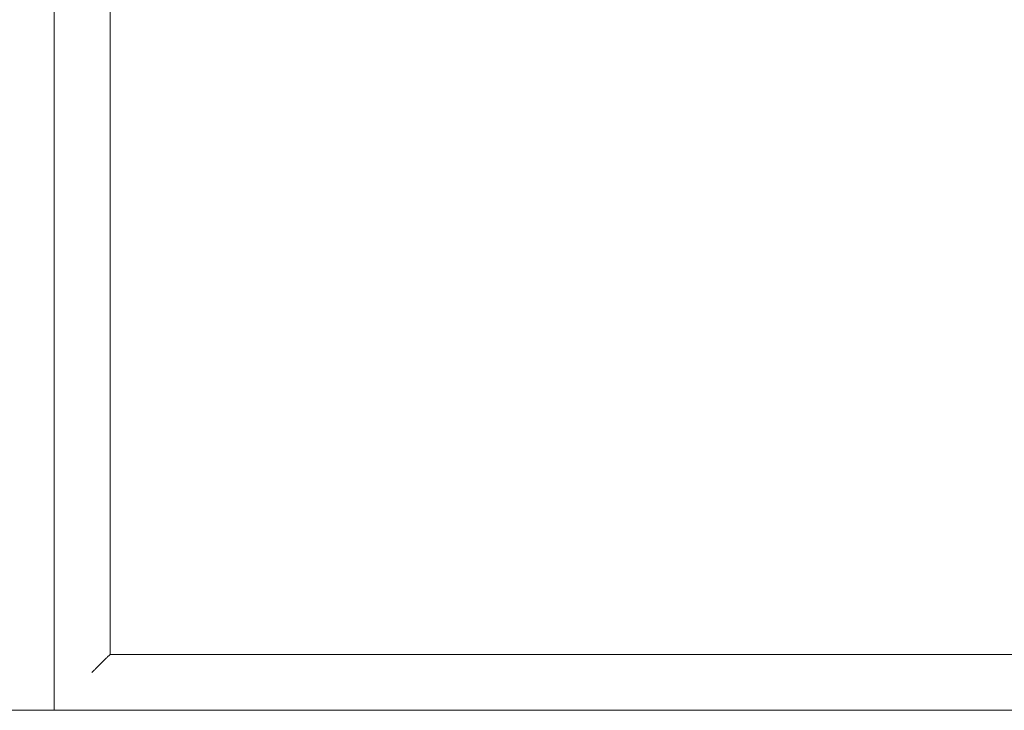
# Model space of a CAD drawing. Header units: millimetres. Extents: x -281 to 121694, y -16481 to 65128.
# Tile 15 of 256: x 14870 to 15363, y 14750 to 15096. Entities that reach past the tile are written whole.
import ezdxf

# ---------------------------------------------------------------- set-up
doc = ezdxf.new("R2010")
doc.units = ezdxf.units.MM
doc.layers.add('A--L$01A__Algemeen', color=7, linetype='Continuous', lineweight=5)
doc.layers.add('A--L82__LosseGebruikersInvent', color=1, linetype='Continuous', lineweight=5)

# ---------------------------------------------------------------- blocks, each defined once
blk = doc.blocks.new('NLRS_82_FU_UN_spoekbak_gen_kad - spoelbak dxbxh 900x900x957-V495-L_80_ 16')
at = {"layer": 'A--L$01A__Algemeen'}
for p, q in [((450, 322.68), (-450, 322.68)), ((450, -577.32), (450, 322.68)), ((423.73, 296.41), (429.27, 301.94)), ((422, 294.68), (-422, 294.68)), ((-422, 294.68), (0, 294.68)), ((422, 294.68), (0, 294.68)), ((422, -549.32), (422, 294.68)), ((422, -549.32), (422, 294.68))]:
    blk.add_line(p, q, dxfattribs=at)
for points in [[(431.04, 303.71), (430.81, 303.49), (430.38, 303.06), (429.77, 302.45), (429.43, 302.1), (429.27, 301.94)], [(423.73, 296.41), (423.58, 296.26), (423.24, 295.91), (422.64, 295.32), (422.22, 294.89), (422, 294.68)]]:
    blk.add_open_spline(points, degree=3, dxfattribs=at)
blk = doc.blocks.new('NLRS_82_FU_UN_lab en spoel tafels_gen_kad - labtafel zonder onderkast dxbxh 900x1500x950-V496-L_80_ 16')
at = {"layer": 'A--L$01A__Algemeen'}
blk.add_line((750, 262.68), (-750, 262.68), dxfattribs=at)

msp = doc.modelspace()

# ---------------------------------------------------------------- block references
at = {"layer": 'A--L82__LosseGebruikersInvent', "rotation": 180}
for name, p in [('NLRS_82_FU_UN_lab en spoel tafels_gen_kad - labtafel zonder onderkast dxbxh 900x1500x950-V496-L_80_ 16', (14137.06, 15012.41)), ('NLRS_82_FU_UN_spoekbak_gen_kad - spoelbak dxbxh 900x900x957-V495-L_80_ 16', (15337.06, 15072.41))]:
    msp.add_blockref(name, p, dxfattribs=at)

doc.saveas('drawing.dxf')
